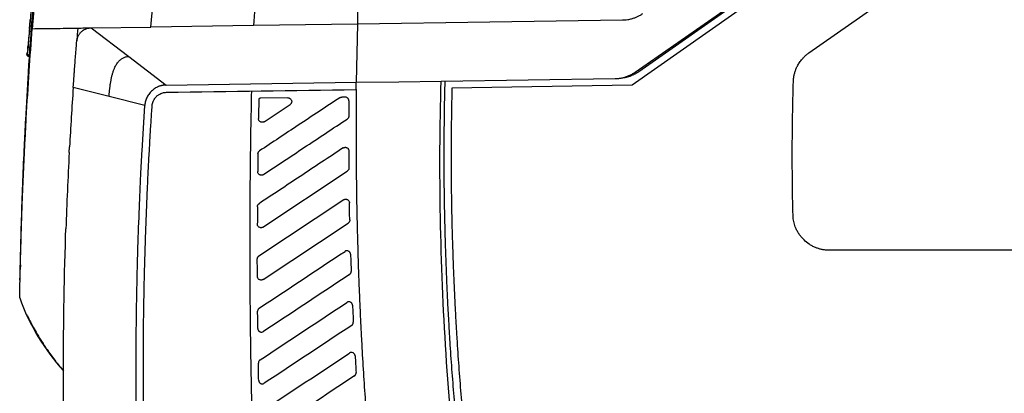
# Model space of a CAD drawing. Header units: millimetres. Extents: x 87 to 936, y -49 to 894.
# Tile 70 of 107: x 699 to 834, y 405 to 456. Entities that reach past the tile are written whole.
import ezdxf

# ---------------------------------------------------------------- set-up
doc = ezdxf.new("R2010")
doc.units = ezdxf.units.MM

msp = doc.modelspace()

# ---------------------------------------------------------------- linework, layer by layer
at = {"color": 7, "linetype": 'Continuous', "lineweight": 25}
for p, q in [((809.74, 465.82), (783.13, 447.18)), ((783.56, 448.97), (807.41, 465.56)), ((784.06, 449.06), (807.85, 465.72)), ((807.46, 451.6), (826, 464.58)), ((700.18, 454.96), (700.27, 456.04)), ((745.31, 455.57), (731.02, 455.37)), ((745.31, 455.57), (745.16, 447.57)), ((708.65, 455.05), (716.88, 455.17)), ((708.65, 455.05), (713.83, 451.12)), ((731.02, 455.37), (716.88, 455.17)), ((699.9, 451.63), (699.8, 451.61)), ((699.87, 451.54), (699.87, 451.54)), ((699.98, 452.57), (699.98, 452.64)), ((713.83, 451.12), (719.01, 447.2)), ((706.36, 449.07), (706.37, 449.22)), ((719.01, 447.2), (745.16, 447.57)), ((745.15, 446.57), (745.16, 447.57)), ((756.84, 447.73), (780.78, 448.08)), ((757.34, 447.73), (759.54, 447.77)), ((711.13, 445.62), (706.2, 446.84)), ((783.13, 447.18), (758.32, 446.75)), ((716.06, 444.4), (711.13, 445.62)), ((731.91, 445.38), (731.75, 445.27)), ((735.76, 445.44), (731.91, 445.38)), ((743.63, 445.55), (743.17, 445.54)), ((699.74, 443.98), (699.7, 443.25)), ((732.47, 442.16), (736.05, 444.52)), ((699.73, 442.41), (699.66, 442.41)), ((699.59, 439.91), (699.53, 439.91)), ((705.65, 437.92), (705.69, 438.69)), ((732.32, 427.67), (743.93, 435.34)), ((743.44, 431.42), (731.77, 423.7)), ((705.15, 426.4), (705.19, 427.43)), ((732.33, 420.48), (744.04, 428.22)), ((903.39, 424.49), (810.28, 424.49)), ((698.92, 422.47), (698.9, 421.84))]:
    msp.add_line(p, q, dxfattribs=at)
at = {"color": 7, "linetype": 'Continuous', "lineweight": 25, "flags": 128}
for points in [[(700.67, 455.75), (700.59, 455.76), (700.51, 455.78), (700.45, 455.8), (700.38, 455.83), (700.34, 455.87), (700.3, 455.92), (700.28, 455.96), (700.27, 456.01)], [(781.79, 456.09), (763.55, 455.83), (745.31, 455.57)], [(700.38, 452.29), (700.3, 452.29), (700.22, 452.31), (700.15, 452.34), (700.09, 452.37), (700.04, 452.41), (700.01, 452.45), (699.99, 452.49), (699.98, 452.54)], [(745.16, 447.57), (751, 447.65), (756.84, 447.74)]]:
    msp.add_lwpolyline(points, dxfattribs=at)
at = {"color": 7, "linetype": 'Continuous', "lineweight": 25}
msp.add_arc((700.27, 451.51), 0.4, 176.7104, 269.9926, dxfattribs=at)
for points, knots in [([(736.68, 509.19), (736.61, 508.74), (736.47, 507.76), (736.23, 506.18), (735.98, 504.37), (735.69, 502.34), (735.38, 500.08), (735.05, 497.6), (734.71, 494.89), (734.34, 491.96), (733.97, 488.79), (733.58, 485.41), (733.19, 481.79), (732.8, 477.94), (732.42, 473.87), (732.04, 469.57), (731.67, 465.04), (731.33, 460.28), (731.12, 457.03), (731.02, 455.37)], [0, 0, 0, 0, 0.025324, 0.054836, 0.088535, 0.126422, 0.168497, 0.214759, 0.265209, 0.319846, 0.37867, 0.441681, 0.50888, 0.580265, 0.655837, 0.735597, 0.819544, 0.907678, 1, 1, 1, 1]), ([(748.28, 504.81), (748.19, 503.86), (748.01, 501.96), (747.76, 499.13), (747.53, 496.3), (747.3, 493.49), (747.08, 490.69), (746.88, 487.91), (746.69, 485.14), (746.5, 482.39), (746.33, 479.64), (746.17, 476.92), (746.03, 474.2), (745.89, 471.5), (745.76, 468.81), (745.65, 466.14), (745.55, 463.48), (745.45, 460.83), (745.37, 458.2), (745.33, 456.45), (745.31, 455.57)], [0, 0, 0, 0, 0.058034, 0.115773, 0.173215, 0.230364, 0.287218, 0.34378, 0.400049, 0.456028, 0.511716, 0.567115, 0.622225, 0.677048, 0.731585, 0.785835, 0.839801, 0.893483, 0.946883, 1, 1, 1, 1]), ([(699.66, 442.41), (699.77, 444.58), (700.55, 457.8), (701.93, 472.96), (703.58, 485.91), (703.84, 487.87)], [0.000229, 0.000229, 0.000229, 0.000229, 2.377708, 14.478177, 16.649708, 16.649708, 16.649708, 16.649708]), ([(700.38, 457.65), (700.38, 457.54), (700.37, 457.41), (700.35, 457.13), (700.34, 456.99), (700.32, 456.69), (700.31, 456.54), (700.29, 456.26), (700.28, 456.13), (700.27, 456.01)], [0, 0, 0, 0, 0.25, 0.25, 0.5, 0.5, 0.75, 0.75, 1, 1, 1, 1]), ([(784.58, 456.99), (784.52, 456.95), (784.4, 456.87), (784.22, 456.76), (784.03, 456.66), (783.84, 456.56), (783.65, 456.48), (783.45, 456.4), (783.24, 456.33), (782.94, 456.24), (782.55, 456.15), (782.14, 456.1), (781.89, 456.09), (781.79, 456.09)], [0, 0, 0, 0, 0.0714219, 0.1428423, 0.2142677, 0.2857009, 0.3571423, 0.4285898, 0.50004, 0.5814898, 0.7494433, 0.9018229, 1, 1, 1, 1]), ([(700.27, 456.04), (700.25, 455.82), (700.23, 455.6), (700.21, 455.38), (700.17, 454.91), (700.13, 454.45), (700.09, 453.98), (700.05, 453.51), (700.01, 453.04), (699.98, 452.57)], [0, 0, 0, 0, 0.0008, 0.0008, 0.0008, 0.002519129, 0.002519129, 0.002519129, 0.004238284, 0.004238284, 0.004238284, 0.004238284]), ([(700.28, 456.17), (700.28, 456.16), (700.28, 456.15), (700.28, 456.14), (700.28, 456.12), (700.28, 456.11), (700.27, 456.1), (700.27, 456.08), (700.27, 456.06), (700.27, 456.04)], [0, 0, 0, 0, 0.000040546, 0.000040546, 0.000040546, 0.0000810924, 0.0000810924, 0.0000810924, 0.0001586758, 0.0001586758, 0.0001586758, 0.0001586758]), ([(700.27, 456.04), (700.27, 456.05), (700.27, 456.06), (700.27, 456.07), (700.27, 456.08), (700.27, 456.09), (700.27, 456.1), (700.28, 456.13), (700.28, 456.15), (700.28, 456.17)], [0, 0, 0, 0, 0.0000404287, 0.0000404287, 0.0000404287, 0.0000808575, 0.0000808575, 0.0000808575, 0.00015804, 0.00015804, 0.00015804, 0.00015804]), ([(699.74, 442.61), (699.86, 444.78), (700.11, 448.89), (700.41, 453), (700.56, 454.94)], [2.0523683, 2.0523683, 2.0523683, 2.0523683, 2.1973255, 2.3269712, 2.3269712, 2.3269712, 2.3269712]), ([(700.56, 454.94), (701.52, 454.95), (702.54, 454.96), (704.65, 454.99), (705.73, 455.01), (706.84, 455.02)], [0, 0, 0, 0, 0.5, 0.5, 1, 1, 1, 1]), ([(706.68, 453.21), (706.69, 453.26), (706.7, 453.35), (706.72, 453.49), (706.76, 453.64), (706.81, 453.78), (706.88, 453.93), (706.96, 454.08), (707.05, 454.22), (707.16, 454.36), (707.33, 454.54), (707.56, 454.73), (707.84, 454.88), (708.08, 454.97), (708.29, 455.02), (708.47, 455.04), (708.59, 455.05), (708.65, 455.05)], [0, 0, 0, 0, 0.0489787, 0.0995039, 0.1516186, 0.205362, 0.2607698, 0.3178744, 0.3767058, 0.4372909, 0.4996548, 0.6232367, 0.7363312, 0.8125578, 0.8817653, 0.9441543, 1, 1, 1, 1]), ([(706.37, 449.22), (706.42, 449.88), (706.5, 450.92), (706.61, 452.25), (706.66, 452.92), (706.68, 453.21)], [0, 0, 0, 0, 0.500039, 0.779667, 1, 1, 1, 1]), ([(699.77, 451.54), (699.77, 451.48), (699.78, 451.4), (699.82, 451.3), (699.88, 451.24), (699.94, 451.18), (700.04, 451.13), (700.12, 451.12), (700.17, 451.11)], [0, 0, 0, 0, 0.23866, 0.367852, 0.500009, 0.632165, 0.761353, 1, 1, 1, 1]), ([(699.98, 452.54), (699.98, 452.5), (699.97, 452.42), (699.96, 452.32), (699.95, 452.22), (699.94, 452.12), (699.94, 452.03), (699.93, 451.95), (699.92, 451.87), (699.91, 451.8), (699.9, 451.7), (699.89, 451.62), (699.88, 451.55), (699.88, 451.54), (699.87, 451.54)], [0, 0, 0, 0, 0.062825, 0.125396, 0.187945, 0.250689, 0.313531, 0.375681, 0.437842, 0.500185, 0.563946, 0.749284, 0.830286, 1, 1, 1, 1]), ([(699.98, 452.57), (699.97, 452.42), (699.96, 452.29), (699.93, 452.05), (699.93, 451.95), (699.91, 451.79), (699.9, 451.72), (699.89, 451.64), (699.88, 451.61), (699.88, 451.61)], [0, 0, 0, 0, 0.25, 0.25, 0.5, 0.5, 0.75, 0.75, 1, 1, 1, 1]), ([(699.94, 452.07), (699.94, 452.08), (699.95, 452.19), (699.96, 452.39), (699.98, 452.57)], [0, 0, 0, 0, 0.076434, 1, 1, 1, 1]), ([(805.33, 447.65), (805.33, 447.73), (805.34, 447.88), (805.36, 448.1), (805.39, 448.32), (805.43, 448.54), (805.48, 448.75), (805.54, 448.97), (805.61, 449.18), (805.69, 449.38), (805.78, 449.59), (805.93, 449.9), (806.17, 450.31), (806.5, 450.73), (806.82, 451.08), (807.13, 451.36), (807.35, 451.52), (807.46, 451.6)], [0, 0, 0, 0, 0.048476, 0.096567, 0.144366, 0.191969, 0.239473, 0.286975, 0.334572, 0.382362, 0.430439, 0.478899, 0.606435, 0.734103, 0.822757, 0.911187, 1, 1, 1, 1]), ([(711.13, 445.62), (711.13, 445.69), (711.14, 445.84), (711.16, 446.07), (711.18, 446.29), (711.21, 446.52), (711.23, 446.74), (711.26, 446.96), (711.29, 447.18), (711.32, 447.4), (711.36, 447.61), (711.4, 447.83), (711.44, 448.04), (711.48, 448.26), (711.53, 448.47), (711.59, 448.68), (711.67, 448.94), (711.78, 449.27), (711.92, 449.61), (712.11, 449.98), (712.35, 450.33), (712.67, 450.66), (712.96, 450.87), (713.2, 450.99), (713.4, 451.06), (713.61, 451.11), (713.76, 451.12), (713.83, 451.12)], [0, 0, 0, 0, 0.0332226, 0.0664466, 0.0996967, 0.1329816, 0.1662964, 0.1996239, 0.2329367, 0.2662001, 0.2994019, 0.3325589, 0.3656899, 0.398815, 0.4319565, 0.4651393, 0.4983921, 0.5608967, 0.6233151, 0.6692045, 0.7479851, 0.8189885, 0.8739737, 0.905519, 0.9370145, 0.9684601, 1, 1, 1, 1]), ([(706.27, 447.84), (706.28, 447.92), (706.29, 448.09), (706.31, 448.34), (706.33, 448.59), (706.34, 448.83), (706.36, 448.99), (706.36, 449.07)], [0, 0, 0, 0, 0.2003085, 0.4001021, 0.5997411, 0.799587, 1, 1, 1, 1]), ([(780.78, 448.08), (780.85, 448.08), (780.99, 448.08), (781.2, 448.1), (781.41, 448.12), (781.62, 448.16), (781.83, 448.2), (782.03, 448.25), (782.25, 448.32), (782.55, 448.42), (782.92, 448.58), (783.28, 448.78), (783.49, 448.92), (783.56, 448.97)], [0, 0, 0, 0, 0.071442, 0.142876, 0.214309, 0.285742, 0.357177, 0.42861, 0.50004, 0.586747, 0.749448, 0.908847, 1, 1, 1, 1]), ([(781.73, 448.18), (781.81, 448.19), (781.96, 448.21), (782.17, 448.25), (782.38, 448.29), (782.57, 448.35), (782.76, 448.4), (782.94, 448.47), (783.11, 448.54), (783.27, 448.61), (783.42, 448.68), (783.57, 448.75), (783.7, 448.83), (783.83, 448.9), (783.95, 448.98), (784.02, 449.03), (784.06, 449.06)], [0, 0, 0, 0, 0.0899216, 0.1769983, 0.26123, 0.3426168, 0.4211584, 0.496855, 0.5697064, 0.6397126, 0.7068737, 0.7711895, 0.8326601, 0.8912854, 0.9470654, 1, 1, 1, 1]), ([(706.21, 447.02), (706.22, 447.08), (706.23, 447.22), (706.24, 447.43), (706.26, 447.63), (706.27, 447.77), (706.27, 447.84)], [0, 0, 0, 0, 0.2493806, 0.4989716, 0.7490772, 1, 1, 1, 1]), ([(761.68, 373.02), (760.7, 379.19), (759.86, 385.38), (758.47, 397.8), (757.92, 404.02), (757.12, 416.5), (756.86, 422.74), (756.63, 435.24), (756.67, 441.49), (756.84, 447.73)], [0, 0, 0, 0, 0.25, 0.25, 0.5, 0.5, 0.75, 0.75, 1, 1, 1, 1]), ([(757.34, 447.73), (757.33, 447.07), (757.3, 445.75), (757.26, 443.76), (757.24, 441.77), (757.22, 439.78), (757.21, 437.79), (757.22, 435.8), (757.23, 433.81), (757.25, 431.82), (757.29, 429.84), (757.33, 427.85), (757.38, 425.86), (757.45, 423.87), (757.52, 421.89), (757.6, 419.9), (757.69, 417.91), (757.79, 415.93), (757.91, 413.94), (758.06, 411.35), (758.28, 408.16), (758.58, 404.37), (758.91, 400.58), (759.28, 396.8), (759.68, 393.02), (760.12, 389.24), (760.59, 385.47), (761.1, 381.7), (761.47, 379.2), (761.65, 377.94)], [0, 0, 0, 0, 0.028422, 0.056839, 0.08525, 0.113658, 0.142061, 0.170462, 0.198861, 0.227259, 0.255656, 0.284052, 0.31245, 0.340848, 0.369249, 0.397652, 0.426059, 0.45447, 0.482886, 0.511307, 0.565627, 0.61993, 0.674221, 0.728506, 0.782789, 0.837075, 0.891369, 0.945676, 1, 1, 1, 1]), ([(805.28, 429.37), (805.26, 429.98), (805.24, 431.2), (805.21, 433.03), (805.19, 434.86), (805.18, 436.68), (805.18, 438.51), (805.19, 440.34), (805.21, 442.17), (805.24, 444), (805.28, 445.82), (805.31, 447.04), (805.33, 447.65)], [0, 0, 0, 0, 0.100016, 0.200022, 0.300019, 0.400011, 0.5, 0.599989, 0.699981, 0.799978, 0.899984, 1, 1, 1, 1]), ([(706.2, 446.84), (706.2, 446.87), (706.21, 446.93), (706.21, 446.99), (706.21, 447.02)], [0, 0, 0, 0, 0.50421, 1, 1, 1, 1]), ([(719.01, 447.2), (718.95, 447.2), (718.85, 447.19), (718.68, 447.18), (718.52, 447.15), (718.36, 447.12), (718.2, 447.08), (717.92, 446.99), (717.53, 446.81), (717.07, 446.47), (716.66, 446.05), (716.4, 445.62), (716.24, 445.26), (716.15, 444.98), (716.09, 444.69), (716.07, 444.5), (716.06, 444.4)], [0, 0, 0, 0, 0.036751, 0.07329, 0.109726, 0.146167, 0.182723, 0.219503, 0.34424, 0.469068, 0.602346, 0.735707, 0.802091, 0.867833, 0.933585, 1, 1, 1, 1]), ([(717.06, 444.33), (717.06, 444.38), (717.07, 444.48), (717.1, 444.63), (717.13, 444.77), (717.18, 444.91), (717.26, 445.11), (717.41, 445.37), (717.65, 445.64), (717.94, 445.88), (718.24, 446.03), (718.51, 446.13), (718.77, 446.18), (718.94, 446.19), (719.02, 446.2)], [0, 0, 0, 0, 0.050275, 0.100042, 0.149574, 0.199145, 0.24903, 0.370848, 0.492754, 0.616643, 0.741323, 0.828013, 0.913764, 1, 1, 1, 1]), ([(731.61, 382.7), (731.56, 383.55), (731.47, 385.24), (731.35, 387.78), (731.24, 390.36), (731.13, 392.95), (731.03, 395.57), (730.94, 398.21), (730.86, 400.87), (730.79, 403.56), (730.73, 406.27), (730.68, 409), (730.63, 411.75), (730.58, 416.23), (730.53, 422.46), (730.54, 429.54), (730.59, 435.75), (730.66, 441.06), (730.74, 444.6), (730.77, 446.36)], [0, 0, 0, 0, 0.039712, 0.079777, 0.120195, 0.160968, 0.202095, 0.243578, 0.285416, 0.327611, 0.370163, 0.413072, 0.456339, 0.499964, 0.623859, 0.749949, 0.833352, 0.916702, 1, 1, 1, 1]), ([(745.15, 446.57), (745.15, 445.72), (745.13, 444.04), (745.13, 441.52), (745.13, 439), (745.14, 436.5), (745.17, 434.01), (745.2, 431.53), (745.25, 429.06), (745.31, 426.6), (745.38, 424.15), (745.45, 421.71), (745.54, 419.29), (745.65, 416.87), (745.76, 414.46), (745.91, 411.56), (746.1, 408.16), (746.36, 404.26), (746.65, 400.4), (746.96, 396.55), (747.31, 392.74), (747.68, 388.94), (748.09, 385.17), (748.52, 381.43), (748.83, 378.94), (748.99, 377.7)], [0, 0, 0, 0, 0.03671, 0.073264, 0.109664, 0.14591, 0.182003, 0.217944, 0.253732, 0.28937, 0.324857, 0.360195, 0.395384, 0.430425, 0.465319, 0.500067, 0.556898, 0.613401, 0.669577, 0.725431, 0.780966, 0.836187, 0.891097, 0.9457, 1, 1, 1, 1]), ([(758.32, 446.75), (758.31, 446.08), (758.28, 444.73), (758.25, 442.7), (758.23, 440.68), (758.21, 438.65), (758.21, 436.63), (758.22, 434.61), (758.24, 432.58), (758.27, 430.56), (758.31, 428.54), (758.36, 426.51), (758.43, 424.49), (758.5, 422.47), (758.58, 420.45), (758.67, 418.42), (758.77, 416.4), (758.88, 414.38), (759.04, 411.76), (759.26, 408.54), (759.55, 404.72), (759.89, 400.9), (760.25, 397.09), (760.66, 393.28), (761.1, 389.48), (761.57, 385.68), (762.09, 381.88), (762.46, 379.35), (762.64, 378.09)], [0, 0, 0, 0, 0.029401, 0.058796, 0.088186, 0.117572, 0.146954, 0.176334, 0.205712, 0.235089, 0.264465, 0.293842, 0.323219, 0.352599, 0.381981, 0.411366, 0.440756, 0.47015, 0.49955, 0.555177, 0.610786, 0.666384, 0.721975, 0.777563, 0.833155, 0.888755, 0.944368, 1, 1, 1, 1]), ([(742.9, 445.46), (740.99, 444.19), (737.31, 441.76), (733.62, 439.32), (731.85, 438.14)], [0, 0, 0, 0, 0.51805, 1, 1, 1, 1]), ([(735.76, 445.44), (735.78, 445.43), (735.83, 445.43), (735.89, 445.42), (735.95, 445.4), (736.01, 445.38), (736.09, 445.32), (736.18, 445.23), (736.26, 445.09), (736.28, 444.92), (736.25, 444.79), (736.21, 444.69), (736.17, 444.63), (736.11, 444.56), (736.07, 444.53), (736.05, 444.52)], [0, 0, 0, 0, 0.051072, 0.100811, 0.150065, 0.199707, 0.250591, 0.375641, 0.500162, 0.624578, 0.749506, 0.812015, 0.874632, 0.937738, 1, 1, 1, 1]), ([(742.9, 445.46), (742.92, 445.47), (742.96, 445.49), (743.03, 445.52), (743.1, 445.54), (743.15, 445.54), (743.17, 445.54)], [0, 0, 0, 0, 0.252565, 0.499941, 0.747347, 1, 1, 1, 1]), ([(744.14, 445.04), (744.14, 445.06), (744.14, 445.11), (744.13, 445.17), (744.11, 445.23), (744.08, 445.29), (744.04, 445.35), (743.97, 445.43), (743.85, 445.52), (743.71, 445.55), (743.64, 445.55), (743.63, 445.55)], [0, 0, 0, 0, 0.078788, 0.159479, 0.242078, 0.326585, 0.413006, 0.501341, 0.709205, 0.988988, 1, 1, 1, 1]), ([(744.14, 445.04), (744.14, 444.69), (744.13, 443.99), (744.13, 443.29), (744.13, 442.94)], [0, 0, 0, 0, 0.500941, 1, 1, 1, 1]), ([(716.68, 438.09), (716.72, 438.78), (716.79, 440.17), (716.92, 442.25), (717.01, 443.64), (717.06, 444.33)], [0, 0, 0, 0, 0.333333, 0.666665, 1, 1, 1, 1]), ([(699.53, 439.91), (699.55, 440.3), (699.57, 440.7), (699.61, 441.54), (699.64, 441.98), (699.66, 442.41)], [0, 0, 0, 0, 0.5, 0.5, 1, 1, 1, 1]), ([(699.58, 439.61), (699.58, 439.68), (699.59, 439.81), (699.6, 440.01), (699.61, 440.21), (699.62, 440.42), (699.63, 440.63), (699.64, 440.84), (699.66, 441.11), (699.67, 441.44), (699.69, 441.83), (699.72, 442.22), (699.73, 442.48), (699.74, 442.61)], [0, 0, 0, 0, 0.071751, 0.143249, 0.214594, 0.285887, 0.357229, 0.428721, 0.500462, 0.625582, 0.750188, 0.874815, 1, 1, 1, 1]), ([(732.47, 442.16), (732.45, 442.14), (732.42, 442.12), (732.35, 442.09), (732.29, 442.07), (732.2, 442.07), (732.08, 442.08), (731.96, 442.13), (731.85, 442.21), (731.76, 442.32), (731.7, 442.44), (731.7, 442.54), (731.7, 442.58)], [0, 0, 0, 0, 0.063521, 0.125873, 0.188625, 0.253316, 0.374942, 0.500362, 0.625286, 0.747465, 0.874328, 1, 1, 1, 1]), ([(732.37, 434.89), (734.23, 436.13), (738.08, 438.67), (741.92, 441.21), (743.91, 442.52)], [0, 0, 0, 0, 0.484742, 1, 1, 1, 1]), ([(744.13, 442.94), (744.13, 442.92), (744.13, 442.88), (744.12, 442.82), (744.1, 442.76), (744.06, 442.68), (744, 442.6), (743.94, 442.55), (743.91, 442.52)], [0, 0, 0, 0, 0.125114, 0.248939, 0.3734, 0.500396, 0.749972, 1, 1, 1, 1]), ([(698.87, 419.94), (698.89, 420.77), (698.92, 422.42), (698.99, 424.84), (699.06, 427.19), (699.13, 429.45), (699.21, 431.64), (699.3, 433.74), (699.39, 435.77), (699.48, 437.72), (699.54, 438.99), (699.58, 439.61)], [0, 0, 0, 0, 0.127276, 0.250511, 0.369705, 0.484857, 0.595968, 0.703038, 0.806067, 0.905054, 1, 1, 1, 1]), ([(698.87, 420.39), (698.91, 421.98), (698.94, 423.56), (699.02, 426.73), (699.07, 428.32), (699.17, 431.49), (699.23, 433.07), (699.36, 436.24), (699.43, 437.83), (699.51, 439.41)], [0, 0, 0, 0, 0.25, 0.25, 0.5, 0.5, 0.75, 0.75, 1, 1, 1, 1]), ([(714.85, 406.83), (714.85, 407.57), (714.85, 409.07), (714.86, 411.3), (714.88, 413.54), (714.9, 415.78), (714.94, 418.02), (714.99, 420.26), (715.04, 422.56), (715.14, 425.91), (715.29, 430.03), (715.48, 434.43), (715.62, 437.04), (715.68, 438.15)], [0, 0, 0, 0, 0.071427, 0.142855, 0.214283, 0.285712, 0.35714, 0.428569, 0.499996, 0.577575, 0.749998, 0.894167, 1, 1, 1, 1]), ([(716.15, 426.19), (716.18, 426.98), (716.24, 428.57), (716.33, 430.95), (716.43, 433.33), (716.55, 435.71), (716.63, 437.3), (716.68, 438.09)], [0, 0, 0, 0, 0.200007, 0.400007, 0.600003, 0.8, 1, 1, 1, 1]), ([(731.62, 437.73), (731.62, 437.75), (731.63, 437.79), (731.64, 437.85), (731.66, 437.91), (731.69, 437.98), (731.75, 438.07), (731.81, 438.12), (731.85, 438.14)], [0, 0, 0, 0, 0.125094, 0.248934, 0.373411, 0.500384, 0.749953, 1, 1, 1, 1]), ([(743.36, 438.56), (741.38, 437.25), (737.52, 434.69), (733.66, 432.14), (731.78, 430.89)], [0, 0, 0, 0, 0.512309, 1, 1, 1, 1]), ([(743.36, 438.56), (743.38, 438.57), (743.42, 438.59), (743.48, 438.62), (743.54, 438.63), (743.63, 438.64), (743.74, 438.64), (743.87, 438.59), (743.98, 438.51), (744.07, 438.4), (744.12, 438.28), (744.13, 438.19), (744.13, 438.14)], [0, 0, 0, 0, 0.063524, 0.125829, 0.187963, 0.250982, 0.374702, 0.500374, 0.625082, 0.74815, 0.872921, 1, 1, 1, 1]), ([(744.13, 438.14), (744.14, 437.74), (744.14, 436.95), (744.15, 436.16), (744.15, 435.76)], [0, 0, 0, 0, 0.501649, 1, 1, 1, 1]), ([(732.37, 434.89), (732.35, 434.88), (732.31, 434.85), (732.25, 434.83), (732.18, 434.81), (732.09, 434.8), (731.98, 434.82), (731.85, 434.87), (731.74, 434.95), (731.66, 435.05), (731.6, 435.18), (731.6, 435.27), (731.59, 435.31)], [0, 0, 0, 0, 0.063484, 0.125827, 0.188583, 0.25328, 0.37496, 0.500403, 0.62534, 0.747527, 0.874368, 1, 1, 1, 1]), ([(744.15, 435.76), (744.15, 435.74), (744.15, 435.7), (744.14, 435.64), (744.12, 435.58), (744.08, 435.51), (744.02, 435.42), (743.96, 435.37), (743.93, 435.34)], [0, 0, 0, 0, 0.125131, 0.248929, 0.373371, 0.500405, 0.749989, 1, 1, 1, 1]), ([(743.44, 431.42), (743.46, 431.43), (743.5, 431.46), (743.56, 431.48), (743.62, 431.5), (743.71, 431.51), (743.82, 431.5), (743.95, 431.45), (744.06, 431.37), (744.14, 431.27), (744.2, 431.15), (744.21, 431.06), (744.21, 431.01)], [0, 0, 0, 0, 0.064845, 0.127918, 0.190394, 0.253478, 0.374685, 0.499239, 0.624599, 0.748556, 0.875952, 1, 1, 1, 1]), ([(731.55, 430.48), (731.56, 430.5), (731.56, 430.54), (731.57, 430.6), (731.59, 430.66), (731.62, 430.73), (731.68, 430.82), (731.75, 430.87), (731.78, 430.89)], [0, 0, 0, 0, 0.125133, 0.249022, 0.373585, 0.500709, 0.750375, 1, 1, 1, 1]), ([(744.26, 428.65), (744.26, 428.63), (744.26, 428.59), (744.25, 428.52), (744.23, 428.46), (744.19, 428.39), (744.14, 428.3), (744.07, 428.25), (744.04, 428.22)], [0, 0, 0, 0, 0.12493, 0.248576, 0.372983, 0.500162, 0.749914, 1, 1, 1, 1]), ([(810.28, 424.49), (810.2, 424.49), (810.06, 424.49), (809.84, 424.51), (809.62, 424.53), (809.4, 424.56), (809.12, 424.62), (808.77, 424.72), (808.34, 424.87), (807.91, 425.07), (807.37, 425.4), (806.88, 425.8), (806.44, 426.27), (806.14, 426.67), (805.88, 427.09), (805.68, 427.5), (805.53, 427.89), (805.43, 428.25), (805.35, 428.62), (805.29, 428.99), (805.28, 429.25), (805.28, 429.37)], [0, 0, 0, 0, 0.028529, 0.056968, 0.085375, 0.113802, 0.142307, 0.197785, 0.253332, 0.317684, 0.382103, 0.497781, 0.563225, 0.628735, 0.692375, 0.756081, 0.805113, 0.85374, 0.902242, 0.950902, 1, 1, 1, 1]), ([(732.32, 427.67), (732.3, 427.65), (732.26, 427.63), (732.2, 427.6), (732.13, 427.59), (732.04, 427.58), (731.93, 427.59), (731.81, 427.64), (731.7, 427.72), (731.61, 427.82), (731.55, 427.95), (731.55, 428.04), (731.54, 428.08)], [0, 0, 0, 0, 0.064888, 0.12797, 0.190443, 0.253536, 0.374691, 0.499231, 0.624601, 0.748522, 0.875929, 1, 1, 1, 1]), ([(715.85, 406.83), (715.85, 407.64), (715.85, 409.25), (715.86, 411.67), (715.88, 414.09), (715.91, 416.51), (715.96, 418.93), (716.01, 421.35), (716.08, 423.77), (716.13, 425.38), (716.15, 426.19)], [0, 0, 0, 0, 0.125018, 0.250027, 0.375027, 0.500023, 0.625015, 0.750008, 0.875002, 1, 1, 1, 1]), ([(744.38, 423.94), (744.38, 423.96), (744.38, 424.01), (744.36, 424.09), (744.32, 424.16), (744.27, 424.24), (744.2, 424.31), (744.08, 424.39), (743.92, 424.44), (743.76, 424.41), (743.66, 424.38), (743.62, 424.35), (743.61, 424.34)], [0, 0, 0, 0, 0.064914, 0.137497, 0.217979, 0.306164, 0.401268, 0.501819, 0.713804, 0.862635, 0.95465, 1, 1, 1, 1]), ([(731.54, 423.28), (731.54, 423.3), (731.54, 423.35), (731.56, 423.41), (731.57, 423.47), (731.61, 423.54), (731.67, 423.63), (731.73, 423.68), (731.77, 423.7)], [0, 0, 0, 0, 0.125121, 0.248934, 0.373388, 0.500401, 0.749982, 1, 1, 1, 1]), ([(731.55, 420.89), (731.55, 421.29), (731.54, 422.09), (731.54, 422.89), (731.54, 423.28)], [0, 0, 0, 0, 0.500175, 1, 1, 1, 1]), ([(744.38, 423.94), (744.39, 423.55), (744.42, 422.77), (744.45, 421.99), (744.46, 421.59)], [0, 0, 0, 0, 0.497633, 1, 1, 1, 1]), ([(744.24, 421.16), (744.25, 421.17), (744.29, 421.2), (744.34, 421.25), (744.38, 421.3), (744.41, 421.36), (744.44, 421.42), (744.45, 421.48), (744.46, 421.54), (744.46, 421.58), (744.46, 421.59)], [0, 0, 0, 0, 0.136344, 0.269441, 0.399295, 0.525907, 0.64928, 0.769417, 0.886323, 1, 1, 1, 1]), ([(732.33, 420.48), (732.31, 420.46), (732.27, 420.44), (732.2, 420.41), (732.14, 420.4), (732.05, 420.39), (731.94, 420.4), (731.81, 420.45), (731.7, 420.53), (731.62, 420.63), (731.56, 420.75), (731.55, 420.84), (731.55, 420.89)], [0, 0, 0, 0, 0.064878, 0.127821, 0.19001, 0.25267, 0.374371, 0.500265, 0.625712, 0.747971, 0.872355, 1, 1, 1, 1]), ([(698.83, 417.94), (698.83, 417.94), (698.83, 417.94), (698.83, 417.95), (698.83, 417.97), (698.83, 418), (698.83, 418.03), (698.83, 418.1), (698.83, 418.23), (698.84, 418.46), (698.84, 418.75), (698.85, 419.06), (698.86, 419.36), (698.86, 419.64), (698.87, 419.84), (698.87, 419.94)], [0, 0, 0, 0, 0.042416, 0.08461, 0.126665, 0.168661, 0.210679, 0.252802, 0.376573, 0.50026, 0.62388, 0.747617, 0.831623, 0.915535, 1, 1, 1, 1]), ([(731.81, 416.54), (731.79, 416.52), (731.75, 416.5), (731.71, 416.45), (731.67, 416.41), (731.63, 416.34), (731.59, 416.24), (731.58, 416.16), (731.58, 416.12), (731.58, 416.11)], [0, 0, 0, 0, 0.132828, 0.260512, 0.383055, 0.500457, 0.747774, 0.986889, 1, 1, 1, 1]), ([(731.61, 413.73), (731.61, 414.11), (731.6, 414.9), (731.59, 415.7), (731.58, 416.11)], [0, 0, 0, 0, 0.476307, 1, 1, 1, 1]), ([(744.64, 416.93), (744.64, 416.95), (744.64, 417), (744.62, 417.07), (744.58, 417.15), (744.53, 417.22), (744.46, 417.3), (744.34, 417.37), (744.18, 417.41), (744.03, 417.39), (743.93, 417.36), (743.89, 417.33), (743.87, 417.32)], [0, 0, 0, 0, 0.064272, 0.136382, 0.21662, 0.304853, 0.400354, 0.501684, 0.703885, 0.850658, 0.946471, 1, 1, 1, 1]), ([(744.64, 416.93), (744.66, 416.54), (744.7, 415.77), (744.73, 414.99), (744.75, 414.6)], [0, 0, 0, 0, 0.495342, 1, 1, 1, 1]), ([(699.77, 415.69), (699.77, 415.69), (699.78, 415.68), (700.09, 415.04), (700.57, 414.13), (701.08, 413.22), (701.75, 412.11), (702.62, 410.79), (703.67, 409.33), (704.48, 408.36), (704.89, 407.87)], [0, 0, 0, 0, 0.149844, 0.32873, 0.418662, 0.5135, 0.617309, 0.733983, 0.863495, 1, 1, 1, 1]), ([(731.61, 413.73), (731.61, 413.72), (731.61, 413.69), (731.62, 413.64), (731.63, 413.58), (731.66, 413.52), (731.7, 413.44), (731.77, 413.37), (731.86, 413.3), (731.97, 413.25), (732.1, 413.23), (732.25, 413.25), (732.34, 413.3), (732.39, 413.32)], [0, 0, 0, 0, 0.034525, 0.080352, 0.137477, 0.205895, 0.285595, 0.376568, 0.478799, 0.592276, 0.71698, 0.852895, 1, 1, 1, 1]), ([(744.53, 414.16), (744.55, 414.17), (744.59, 414.2), (744.63, 414.25), (744.67, 414.3), (744.71, 414.36), (744.73, 414.42), (744.74, 414.48), (744.75, 414.54), (744.75, 414.58), (744.75, 414.6)], [0, 0, 0, 0, 0.136794, 0.270213, 0.400259, 0.526936, 0.650245, 0.77019, 0.886773, 1, 1, 1, 1]), ([(731.91, 409.41), (731.89, 409.39), (731.85, 409.37), (731.81, 409.32), (731.77, 409.28), (731.73, 409.21), (731.69, 409.11), (731.68, 409.03), (731.68, 408.99), (731.68, 408.98)], [0, 0, 0, 0, 0.133079, 0.260843, 0.383292, 0.500427, 0.743886, 0.978828, 1, 1, 1, 1]), ([(745, 409.97), (745, 410), (744.99, 410.04), (744.97, 410.12), (744.94, 410.19), (744.88, 410.27), (744.81, 410.34), (744.69, 410.42), (744.52, 410.46), (744.36, 410.43), (744.27, 410.39), (744.24, 410.37), (744.22, 410.36)], [0, 0, 0, 0, 0.064979, 0.137594, 0.218072, 0.306226, 0.401299, 0.501863, 0.719961, 0.870206, 0.959972, 1, 1, 1, 1]), ([(745, 409.97), (745.02, 409.59), (745.07, 408.83), (745.11, 408.06), (745.14, 407.67)], [0, 0, 0, 0, 0.49444, 1, 1, 1, 1]), ([(731.73, 406.61), (731.72, 406.96), (731.7, 407.75), (731.69, 408.54), (731.68, 408.98)], [0, 0, 0, 0, 0.434686, 1, 1, 1, 1]), ([(716.18, 388.58), (716.16, 389.34), (716.11, 390.86), (716.04, 393.14), (715.99, 395.42), (715.94, 397.7), (715.9, 399.98), (715.87, 402.27), (715.86, 404.55), (715.85, 406.07), (715.85, 406.83)], [0, 0, 0, 0, 0.125023, 0.250035, 0.375038, 0.500035, 0.625028, 0.750018, 0.875008, 1, 1, 1, 1]), ([(744.91, 407.22), (744.93, 407.24), (744.97, 407.26), (745.02, 407.31), (745.06, 407.37), (745.09, 407.43), (745.12, 407.49), (745.13, 407.55), (745.14, 407.61), (745.14, 407.65), (745.14, 407.67)], [0, 0, 0, 0, 0.137263, 0.271018, 0.401266, 0.52801, 0.651252, 0.770996, 0.887244, 1, 1, 1, 1]), ([(731.73, 406.61), (731.73, 406.6), (731.73, 406.57), (731.74, 406.52), (731.75, 406.46), (731.78, 406.39), (731.83, 406.32), (731.89, 406.25), (731.98, 406.18), (732.09, 406.14), (732.23, 406.12), (732.37, 406.13), (732.46, 406.18), (732.5, 406.21)], [0, 0, 0, 0, 0.036191, 0.083349, 0.141471, 0.21055, 0.290579, 0.381547, 0.483442, 0.596251, 0.719958, 0.854547, 1, 1, 1, 1])]:
    msp.add_open_spline(points, degree=3, knots=knots, dxfattribs=at)
for points in [[(704.06, 488.06), (702.57, 477.05), (701.41, 466.01), (700.56, 454.94)], [(716.88, 455.17), (717.79, 465.68), (719.01, 476.16), (720.53, 486.59)], [(700.27, 456.01), (700.17, 454.85), (700.07, 453.7), (699.98, 452.54)], [(706.83, 455.02), (706.78, 454.43), (706.74, 453.84), (706.69, 453.25)], [(706.84, 455.02), (707.14, 455.03), (707.74, 455.04), (708.34, 455.05), (708.65, 455.05)], [(706.2, 446.84), (706.01, 444.13), (705.84, 441.41), (705.69, 438.69)], [(719.02, 446.2), (727.73, 446.32), (736.44, 446.44), (745.15, 446.57)], [(731.75, 445.27), (731.73, 444.38), (731.71, 443.48), (731.7, 442.58)], [(715.68, 438.15), (715.79, 440.23), (715.92, 442.31), (716.06, 444.4)], [(699.51, 439.41), (699.52, 439.58), (699.52, 439.74), (699.53, 439.91)], [(705.65, 437.92), (705.46, 434.42), (705.31, 430.92), (705.19, 427.43)], [(731.62, 437.73), (731.61, 436.93), (731.6, 436.12), (731.59, 435.31)], [(744.26, 428.65), (744.24, 429.44), (744.23, 430.23), (744.21, 431.01)], [(731.55, 430.48), (731.55, 429.68), (731.55, 428.88), (731.54, 428.08)], [(704.85, 406.81), (704.84, 413.34), (704.94, 419.87), (705.15, 426.4)], [(731.81, 416.54), (735.74, 419.14), (739.67, 421.74), (743.61, 424.34)], [(744.24, 421.16), (740.29, 418.55), (736.34, 415.93), (732.39, 413.32)], [(698.83, 417.94), (700.15, 414.25), (702.21, 410.82), (704.85, 407.92)], [(731.91, 409.41), (735.89, 412.05), (739.88, 414.68), (743.87, 417.32)], [(744.53, 414.16), (740.52, 411.51), (736.51, 408.86), (732.5, 406.21)], [(732.07, 402.32), (736.12, 405), (740.17, 407.68), (744.22, 410.36)], [(705.33, 384.4), (705.02, 391.87), (704.86, 399.34), (704.85, 406.81)], [(715.18, 388.54), (714.97, 394.64), (714.86, 400.73), (714.85, 406.83)], [(744.91, 407.22), (740.84, 404.52), (736.76, 401.83), (732.68, 399.13)]]:
    msp.add_open_spline(points, degree=3, dxfattribs=at)

doc.saveas('drawing.dxf')
